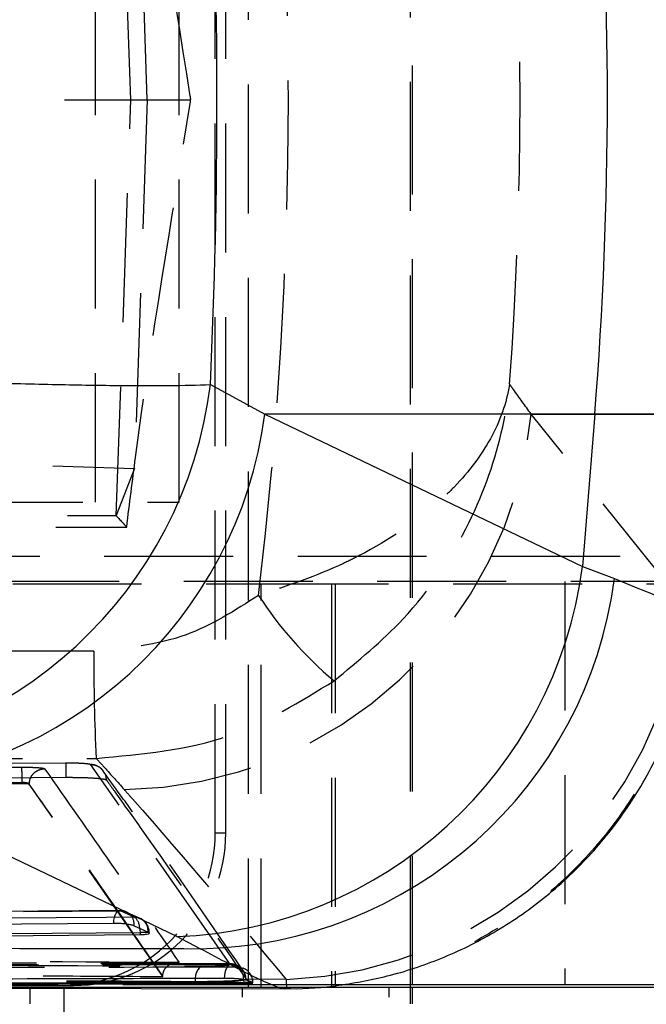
# Model space of a CAD drawing. Extents: x 75 to 757, y 20 to 569.
# Tile 10 of 49: x 258 to 270, y 168 to 188. Entities that reach past the tile are written whole.
import ezdxf

# ---------------------------------------------------------------- set-up
doc = ezdxf.new("R2010")
doc.units = 0
doc.header["$LTSCALE"] = 2
doc.linetypes.add('HIDDEN', pattern=[1.905, 1.27, -0.635])
doc.layers.get('0').update_dxf_attribs({"linetype": 'CONTINUOUS'})
doc.styles.add('SLDTEXTSTYLE0', font='TXT', dxfattribs={"width": 0.75})
doc.dimstyles.new('SLDDIMSTYLE5', dxfattribs={"dimtxt": 7, "dimasz": 6.604, "dimexe": 0, "dimexo": 0.0625, "dimgap": 1.75, "dimtad": 1, "dimdec": 4, "dimlfac": 3, "dimzin": 12, "dimtxsty": 'SLDTEXTSTYLE0', "dimsah": 1, "dimcen": 0.09, "dimazin": 3, "dimtfac": 1, "dimtdec": 0, "dimtofl": 0, "dimtmove": 0, "dimatfit": 3, "dimtolj": 1, "dimtzin": 12})

# ---------------------------------------------------------------- blocks, each defined once
blk = doc.blocks.new('_D_11')
at = {"color": 179, "linetype": 'CONTINUOUS'}
blk.add_line((278.249, 20.483), (201.254, 20.483), dxfattribs=at)
blk.add_arc((291.113, 20.483), 87.86, 61.13595, 180, dxfattribs=at)
for points in [[(333.526, 97.427), (328.084, 101.304), (327.17, 99.489)], [(203.254, 20.483), (204.517, 27.044), (202.486, 27.12)]]:
    blk.add_solid(points, dxfattribs=at)
at = {"color": 179, "linetype": 'CONTINUOUS', "insert": (220.876, 88.368, 0.067), "char_height": 7, "attachment_point": 1, "rotation": 38.642, "style": 'SLDTEXTSTYLE0'}
blk.add_mtext('119°', dxfattribs=at)

msp = doc.modelspace()

# ---------------------------------------------------------------- linework, layer by layer
at = {"color": 7, "linetype": 'HIDDEN'}
for p, q in [((262.537039, 168.66946), (262.537039, 213.169459)), ((265.733135, 168.719459), (265.733135, 203.59946)), ((261.883517, 171.70946), (261.883517, 200.609459)), ((262.092854, 171.70946), (262.092854, 200.609459)), ((265.768134, 176.65946), (265.768134, 195.659459)), ((260.22071, 186.146561), (259.93481, 194.334139)), ((259.528202, 178.22446), (259.528202, 194.094459)), ((261.176528, 178.22446), (261.176528, 194.094459)), ((260.546132, 186.146561), (260.292515, 193.403004)), ((255.107916, 186.146561), (260.546132, 186.146561)), ((259.93481, 177.958983), (260.22071, 186.146561)), ((260.546132, 186.146561), (260.292515, 178.890117)), ((260.546132, 186.146561), (261.399265, 186.146561)), ((261.399265, 186.146561), (261.40096, 186.166354)), ((268.106646, 179.956246), (271.673884, 179.956246)), ((271.112792, 176.210338), (268.106646, 179.956246)), ((254.879239, 179.047119), (260.292515, 178.890117)), ((260.292515, 178.890117), (259.93481, 177.958983)), ((245.308682, 178.22446), (261.176528, 178.22446)), ((243.735361, 177.958983), (259.93481, 177.958983)), ((243.507079, 177.734244), (260.140523, 177.734244)), ((248.268134, 177.15946), (271.468903, 177.15946)), ((271.425159, 176.65946), (248.268134, 176.65946)), ((264.244947, 176.60946), (257.25704, 176.60946)), ((262.78704, 168.66946), (262.78704, 176.60946)), ((264.177041, 176.60946), (264.177041, 168.66946)), ((264.244947, 176.60946), (264.244947, 168.66946)), ((291.969124, 176.60946), (264.244947, 176.60946)), ((265.768134, 168.719459), (265.768134, 176.65946)), ((268.768845, 176.65946), (268.768845, 168.719459)), ((259.495729, 175.291704), (244.07199, 175.254908)), ((244.115624, 173.147857), (259.538182, 173.180438)), ((258.948836, 173.08613), (245.397787, 172.998921)), ((262.173864, 169.135237), (259.43572, 173.053395)), ((258.081082, 172.702506), (246.345467, 172.61821)), ((258.081082, 172.679701), (246.345467, 172.592799)), ((258.081082, 172.702512), (258.081082, 172.679701)), ((258.21992, 172.67256), (258.219949, 172.672607)), ((258.219923, 172.67256), (258.219923, 172.670461)), ((260.851714, 168.884763), (258.219923, 172.670461)), ((262.092854, 171.70946), (261.883517, 171.70946)), ((260.002758, 170.183714), (242.844976, 170.052781)), ((260.024884, 170.179493), (260.298781, 170.052904)), ((260.406481, 170.027408), (260.132575, 170.153979)), ((260.570805, 169.753167), (260.583467, 169.753167)), ((262.177422, 169.130332), (262.173864, 169.135237)), ((260.851714, 168.884763), (260.851772, 168.893866)), ((262.435637, 169.001741), (262.43331, 169.005055)), ((262.439165, 168.996538), (262.435639, 169.001681)), ((246.095027, 168.70946), (259.093262, 168.70946)), ((262.602949, 168.719459), (248.268134, 168.719459)), ((258.901677, 168.66946), (257.25704, 168.66946)), ((258.239272, 160.72946), (258.239272, 168.66946)), ((261.493103, 168.761689), (261.493103, 168.782323)), ((262.423792, 164.669459), (262.423792, 168.66946)), ((262.476256, 168.820245), (262.488245, 168.820245)), ((262.486739, 168.843206), (262.490171, 168.838247)), ((262.490171, 168.838247), (262.488132, 168.829787)), ((263.281593, 168.827407), (262.488132, 168.829787)), ((262.488245, 168.820245), (262.488245, 168.816512)), ((262.622103, 168.761953), (262.622103, 168.765822)), ((262.622103, 168.765822), (262.626562, 168.765822)), ((263.281593, 168.827407), (263.289403, 168.647097)), ((265.310542, 164.669459), (265.310542, 168.66946)), ((265.733135, 160.72946), (265.733135, 168.66946)), ((265.768134, 160.72946), (265.768134, 168.66946)), ((263.289403, 168.647097), (263.254569, 168.648408))]:
    msp.add_line(p, q, dxfattribs=at)
at = {"color": 7, "linetype": 'CONTINUOUS'}
for p, q in [((261.788478, 180.53861), (262.861985, 179.956246)), ((269.358834, 179.956246), (262.861985, 179.956246)), ((262.861985, 179.956246), (269.116714, 176.954689)), ((269.358834, 179.956246), (269.116714, 176.954689)), ((269.116714, 176.954689), (269.747657, 176.71829)), ((261.130284, 169.669386), (254.871793, 172.670554)), ((260.286161, 169.885456), (260.560063, 169.758873)), ((260.402344, 169.703548), (243.133354, 169.571675)), ((260.402344, 169.753167), (260.402344, 169.703548)), ((260.560063, 169.758873), (260.570805, 169.753167)), ((261.585615, 169.433003), (261.130284, 169.669386)), ((244.429469, 168.673062), (263.254472, 168.644385)), ((258.901677, 168.66946), (258.901677, 160.72946)), ((297.277131, 168.66946), (258.901677, 168.66946)), ((262.445356, 168.765822), (262.445356, 168.746039)), ((262.488245, 168.816512), (262.476256, 168.820245)), ((262.622103, 168.761953), (262.488245, 168.816512)), ((272.00688, 168.719459), (262.602949, 168.719459)), ((262.622823, 168.758645), (262.622103, 168.761953)), ((265.733135, 168.66946), (265.733135, 168.719459))]:
    msp.add_line(p, q, dxfattribs=at)
at = {"color": 8, "linetype": 'CONTINUOUS'}
for p, q in [((271.713592, 179.956246), (269.358834, 179.956246)), ((260.570805, 169.753167), (260.402344, 169.753167)), ((262.622103, 168.765822), (262.445356, 168.765822))]:
    msp.add_line(p, q, dxfattribs=at)
at = {"color": 7, "linetype": 'HIDDEN', "flags": 128}
for points in [[(259.682262, 172.930561), (259.682258, 172.930565), (259.682243, 172.930585), (259.682241, 172.930587), (259.682241, 172.930588), (259.682241, 172.930588), (259.682236, 172.930594), (259.602494, 173.006108), (259.55242, 173.033203), (259.506981, 173.049499), (259.45886, 173.060729), (259.348371, 173.07463), (259.17118, 173.084297), (258.984718, 173.08713), (258.933998, 173.086881)], [(242.867156, 170.048881), (243.423912, 170.05313), (245.650932, 170.070115), (254.55901, 170.137953), (260.024884, 170.179493)], [(260.298781, 170.052904), (259.742025, 170.048665), (257.515005, 170.031702), (248.606927, 169.963747), (243.029832, 169.92112)], [(259.883601, 169.93804), (259.890085, 169.994674), (259.900899, 170.046979), (259.915638, 170.092985), (259.933745, 170.130958), (259.95454, 170.15947), (259.977238, 170.177442), (260.000985, 170.184202), (260.024884, 170.179493)], [(262.066835, 168.847871), (262.071212, 168.906243), (262.080101, 168.96134), (262.093163, 169.011063), (262.109901, 169.053519), (262.129677, 169.087089), (262.15174, 169.110495), (262.175247, 169.122848), (262.199304, 169.123673)], [(262.199304, 169.123673), (262.256771, 169.117037), (262.307651, 169.100962)], [(262.330163, 169.069577), (262.387968, 169.062962), (262.435346, 169.048467)], [(262.486739, 168.843206), (262.478964, 168.902035), (262.460311, 168.957186)]]:
    msp.add_lwpolyline(points, dxfattribs=at)
at = {"color": 7, "linetype": 'CONTINUOUS', "flags": 128}
for points in [[(242.725837, 169.807611), (243.282593, 169.811852), (245.50962, 169.828815), (254.417717, 169.896557), (259.883601, 169.93804)], [(243.133354, 169.621406), (251.737568, 169.687133), (260.402344, 169.753167)]]:
    msp.add_lwpolyline(points, dxfattribs=at)
at = {"color": 8, "linetype": 'CONTINUOUS', "flags": 128}
for points in [[(260.397398, 169.834049), (260.40014, 169.805951), (260.402344, 169.753167)], [(262.442763, 168.826716), (262.443097, 168.822614), (262.445356, 168.765822)]]:
    msp.add_lwpolyline(points, dxfattribs=at)
at = {"color": 7, "linetype": 'CONTINUOUS'}
for centre, radius, start, end in [((192.354205, 186.166354), 77.254633, 355.38930814, 4.61069186), ((253.47062, 181.560647), 8.380413, 272.1987566, 352.9950283), ((254.555625, 181.041547), 8.376962, 272.1629981, 352.5559571), ((260.809154, 178.041588), 8.378359, 272.1965982, 352.5461847), ((261.448092, 177.801875), 8.370002, 270.9414355, 352.5615846)]:
    msp.add_arc(centre, radius, start, end, dxfattribs=at)
at = {"color": 7, "linetype": 'HIDDEN'}
for centre, radius, start, end in [((259.994518, 180.714975), 8.147533, 270.6685921, 354.6566609), ((268.951606, 180.387074), 7.388695, 212.7540917, 230.2280974), ((263.000117, 176.97078), 8.148237, 271.9796391, 354.6450209), ((295.38145, 174.957236), 35.88728, 179.4659966, 182.8379035), ((248.64535, 172.6817), 9.435754, 0.1263757, 1.9700855), ((258.883722, 171.709255), 2.999795, 270.0038665, 0.0039069), ((259.093059, 171.709255), 2.999795, 270.0038665, 0.0039069), ((260.005067, 169.879756), 0.3045, 65.1951958, 90.4350354), ((260.019582, 169.91168), 0.267866, 354.3818137, 88.8657977), ((260.293481, 169.785088), 0.267868, 354.3836376, 88.866272), ((260.088791, 169.826635), 0.308697, 1.3762594, 47.1370856), ((260.278967, 169.753167), 0.3045, 0, 65.1945693), ((261.802603, 168.838286), 0.314519, 128.0354495, 190.2494092), ((262.184447, 168.832797), 0.302625, 27.466866, 92.0039988), ((262.187817, 168.827736), 0.302775, 35.064915, 91.967443), ((262.18968, 168.820244), 0.3045, 67.2055203, 90.1576818), ((262.190587, 168.827202), 0.297739, 358.6611396, 66.8478492), ((262.162505, 168.84431), 0.28081, 356.4077903, 53.3410765), ((262.322557, 168.770921), 0.299589, 359.024823, 67.8841989), ((262.322067, 168.765821), 0.3045, 0, 68.159941), ((262.188167, 168.828295), 0.302168, 1.8873925, 33.8339086)]:
    msp.add_arc(centre, radius, start, end, dxfattribs=at)
for centre, major_axis, ratio, start_param, end_param in [((201.162531, 186.166354), (0, 71.253), 0.872428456, 4.574742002, 4.849504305), ((201.162531, 186.166354), (0, 71.253), 0.936475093, 4.633462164, 4.790762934), ((261.093632, 176.759072), (-1.15879, 1.199959), 0.008529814, 0.003972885, 0.613885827)]:
    msp.add_ellipse(centre, major_axis=major_axis, ratio=ratio, start_param=start_param, end_param=end_param, dxfattribs=at)
at = {"color": 7, "linetype": 'CONTINUOUS'}
msp.add_ellipse((220.332988, 186.166354), major_axis=(0, 71.253), ratio=0.583630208, start_param=4.633324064, end_param=4.792985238, dxfattribs=at)
at = {"color": 7, "linetype": 'HIDDEN'}
for points, knots in [([(261.40096, 186.166354), (261.398228, 186.18395), (261.034525, 188.526787), (260.543711, 191.324628), (260.200149, 194.103536), (260.143468, 194.562002)], [0, 0, 0, 0, 0.006279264, 0.836055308, 1, 1, 1, 1]), ([(260.140523, 177.734244), (260.196888, 178.191695), (260.540786, 180.982715), (261.03302, 183.786115), (261.397558, 186.135563), (261.399265, 186.146561)], [0, 0, 0, 0, 0.163259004, 0.99608309, 1, 1, 1, 1]), ([(267.681464, 180.548419), (267.680879, 180.544771), (267.622769, 180.182402), (267.375877, 179.484126), (266.805474, 178.72355), (265.983268, 177.930908), (265.223478, 177.41962), (264.000553, 176.810317), (263.312349, 176.581006), (262.737711, 176.389535)], [0, 0, 0, 0, 0.002102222, 0.20882006, 0.403302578, 0.467803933, 0.730729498, 0.775164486, 1, 1, 1, 1]), ([(264.224816, 174.708143), (264.697787, 175.096489), (265.781294, 175.98613), (266.933905, 177.726698), (267.468481, 179.240096), (267.628749, 180.127907), (267.664213, 180.395361), (267.675186, 180.490353), (267.678633, 180.521986), (267.680134, 180.535837), (267.680851, 180.542618), (267.681464, 180.548419)], [0, 0, 0, 0, 0.25418699, 0.582303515, 0.873508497, 0.954302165, 0.983186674, 0.993787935, 0.996955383, 0.99739532, 1, 1, 1, 1]), ([(268.106646, 179.956246), (267.990485, 180.118902), (267.849273, 180.316634), (267.706748, 180.513496), (267.681464, 180.548419)], [0, 0, 0, 0, 0.822602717, 1, 1, 1, 1]), ([(262.737711, 176.389535), (262.276214, 176.092422), (261.291733, 175.458611), (260.118815, 175.349609), (259.495729, 175.291704)], [0, 0, 0, 0, 0.468772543, 1, 1, 1, 1]), ([(271.333394, 176.057579), (271.272272, 175.611201), (271.148255, 174.7055), (270.679551, 173.416696), (270.012124, 172.209023), (269.153201, 171.145851), (268.145044, 170.231829), (267.372823, 169.787648), (266.990829, 169.567925)], [0, 0, 0, 0, 0.165646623, 0.336097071, 0.501743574, 0.672193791, 0.837843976, 1, 1, 1, 1]), ([(259.538182, 173.180438), (260.436457, 173.260572), (262.121145, 173.410862), (263.555335, 174.295291), (264.224816, 174.708143)], [0, 0, 0, 0, 0.533199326, 1, 1, 1, 1]), ([(259.538182, 173.180438), (259.593222, 173.120092), (259.778896, 172.916517), (259.961275, 172.711935), (260.089591, 172.567997)], [0, 0, 0, 0, 0.296430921, 1, 1, 1, 1]), ([(246.339466, 172.921546), (246.542442, 172.923174), (247.557322, 172.931313), (251.469326, 172.961755), (255.178383, 172.986641), (258.075527, 173.00608)], [0, 0, 0, 0, 0.0518855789, 0.2594277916, 1, 1, 1, 1]), ([(258.075527, 173.00608), (258.127375, 173.005997), (258.227189, 173.005839), (258.359928, 173.000682), (258.459913, 172.992713), (258.511191, 172.983892), (258.519421, 172.978117), (258.522249, 172.976133)], [0, 0, 0, 0, 0.229954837, 0.442687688, 0.66337941, 0.884321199, 1, 1, 1, 1]), ([(258.219949, 172.672607), (258.224636, 172.712133), (258.23401, 172.791185), (258.303898, 172.891109), (258.403583, 172.961443), (258.482694, 172.971236), (258.522249, 172.976133)], [0, 0, 0, 0, 0.2499993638, 0.5000009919, 0.7500004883, 1, 1, 1, 1]), ([(258.522249, 172.976133), (258.959839, 172.351654), (259.844884, 171.088618), (260.727492, 169.80644), (261.173715, 169.158205)], [0, 0, 0, 0, 0.494426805, 1, 1, 1, 1]), ([(258.947318, 172.80687), (258.947233, 172.819577), (258.94701, 172.853034), (258.946804, 172.905326), (258.946744, 172.960201), (258.946865, 173.007562), (258.947157, 173.045455), (258.9476, 173.072), (258.948161, 173.087226), (258.948611, 173.086495), (258.948836, 173.08613)], [0, 0, 0, 0, 0.0804449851, 0.2118072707, 0.3431796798, 0.4745313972, 0.6059118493, 0.7372723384, 0.8686367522, 1, 1, 1, 1]), ([(259.43573, 173.053395), (259.431251, 173.056151), (259.420115, 173.063005), (259.353852, 173.072866), (259.237689, 173.081206), (259.095752, 173.085973), (258.995232, 173.086081), (258.948836, 173.086131)], [0, 0, 0, 0, 0.148683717, 0.369707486, 0.590402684, 0.810945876, 1, 1, 1, 1]), ([(259.677603, 172.927439), (259.669675, 172.94055), (259.641137, 172.987744), (259.554451, 173.039679), (259.475316, 173.048805), (259.435748, 173.053368)], [0, 0, 0, 0, 0.161320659, 0.580657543, 1, 1, 1, 1]), ([(259.741248, 172.753457), (259.737823, 172.792948), (259.732226, 172.85749), (259.692876, 172.90788), (259.677603, 172.927439)], [0, 0, 0, 0, 0.611864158, 1, 1, 1, 1]), ([(262.431852, 168.999204), (261.658957, 170.12421), (260.746398, 171.452507), (259.825049, 172.724581), (259.684041, 172.919266)], [0, 0, 0, 0, 0.846953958, 1, 1, 1, 1]), ([(245.395887, 172.723555), (245.571687, 172.724778), (246.559404, 172.731653), (251.076531, 172.7622), (255.417865, 172.786839), (258.947281, 172.80687)], [0, 0, 0, 0, 0.038918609, 0.218660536, 1, 1, 1, 1]), ([(258.947281, 172.80687), (259.035836, 172.806657), (259.212929, 172.806231), (259.450037, 172.797049), (259.630171, 172.78271), (259.72158, 172.767128), (259.736211, 172.756958), (259.741248, 172.753457)], [0, 0, 0, 0, 0.2209577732, 0.4418753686, 0.6627873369, 0.8838978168, 1, 1, 1, 1]), ([(259.741255, 172.753435), (259.752322, 172.737978), (259.807652, 172.660695), (260.039998, 172.335574), (260.946066, 171.060408), (261.80451, 169.82501), (262.486739, 168.843206)], [0, 0, 0, 0, 0.012056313, 0.060281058, 0.25318069, 1, 1, 1, 1]), ([(258.219949, 172.672607), (258.219941, 172.672648), (258.219527, 172.674594), (258.216011, 172.680374), (258.200883, 172.689087), (258.169284, 172.697255), (258.127841, 172.702028), (258.096551, 172.702996), (258.081102, 172.702513), (258.081082, 172.702512)], [0, 0, 0, 0, 0.002402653, 0.115901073, 0.338618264, 0.560039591, 0.780296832, 0.999717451, 1, 1, 1, 1]), ([(258.219923, 172.670461), (258.217521, 172.671617), (258.212678, 172.673946), (258.186894, 172.67687), (258.150373, 172.678927), (258.112805, 172.679772), (258.089232, 172.679719), (258.081082, 172.679701)], [0, 0, 0, 0, 0.217749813, 0.438916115, 0.660425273, 0.882586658, 1, 1, 1, 1]), ([(260.851772, 168.893866), (260.851728, 168.89393), (260.413877, 169.529122), (259.538013, 170.797991), (258.659004, 172.048106), (258.219923, 172.67256)], [0, 0, 0, 0, 0.0000503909, 0.5005081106, 1, 1, 1, 1]), ([(260.089591, 172.567997), (260.14505, 172.505366), (261.235771, 171.273615), (262.285366, 170.018604), (263.281593, 168.827407)], [0, 0, 0, 0, 0.050846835, 1, 1, 1, 1]), ([(261.173715, 169.158205), (258.723637, 169.173327), (253.91711, 169.202992), (249.110531, 169.235509), (246.754057, 169.251451)], [0, 0, 0, 0, 0.509739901, 1, 1, 1, 1]), ([(262.188842, 169.124988), (261.388456, 169.122722), (255.468775, 169.10596), (249.549055, 169.095543), (244.429726, 169.086534)], [0, 0, 0, 0, 0.135207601, 1, 1, 1, 1]), ([(244.437925, 169.084729), (247.419069, 169.090111), (252.45458, 169.0992), (258.375033, 169.113441), (261.314345, 169.121305), (262.199304, 169.123673)], [0, 0, 0, 0, 0.503530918, 0.850524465, 1, 1, 1, 1]), ([(262.330163, 169.069577), (259.347847, 169.064017), (254.310427, 169.054626), (248.390509, 169.047109), (245.452902, 169.04426), (244.570415, 169.043405)], [0, 0, 0, 0, 0.503777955, 0.850929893, 1, 1, 1, 1]), ([(262.173864, 169.135237), (260.145357, 169.141462), (254.694884, 169.158191), (249.246806, 169.177335), (245.826344, 169.189354)], [0, 0, 0, 0, 0.372170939, 1, 1, 1, 1]), ([(246.037136, 169.177653), (248.632424, 169.161255), (253.823001, 169.128459), (259.013541, 169.10016), (261.608812, 169.086011)], [0, 0, 0, 0, 0.49999974, 1, 1, 1, 1]), ([(260.851772, 168.893866), (260.853183, 168.913182), (260.856379, 168.956927), (260.883061, 169.024135), (260.942762, 169.100247), (261.043532, 169.153603), (261.128195, 169.162096), (261.17301, 169.158265), (261.173715, 169.158205)], [0, 0, 0, 0, 0.084206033, 0.190691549, 0.358758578, 0.662830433, 0.994693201, 1, 1, 1, 1]), ([(261.608812, 169.086011), (261.654159, 169.086131), (261.743155, 169.086366), (261.8842, 169.091079), (262.009908, 169.09846), (262.108241, 169.108206), (262.171644, 169.119375), (262.175496, 169.12668), (262.177422, 169.130332)], [0, 0, 0, 0, 0.171948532, 0.337457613, 0.503122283, 0.668822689, 0.83438605, 1, 1, 1, 1]), ([(262.199304, 169.123673), (262.216426, 169.11647), (262.262553, 169.097066), (262.304062, 169.080189), (262.330163, 169.069577)], [0, 0, 0, 0, 0.371190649, 1, 1, 1, 1]), ([(261.493103, 168.782323), (258.898108, 168.796533), (253.708119, 168.824953), (248.518102, 168.857889), (245.923094, 168.874356)], [0, 0, 0, 0, 0.499999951, 1, 1, 1, 1]), ([(261.493103, 168.761689), (258.898108, 168.775152), (253.708119, 168.802079), (248.518102, 168.833511), (245.923094, 168.849227)], [0, 0, 0, 0, 0.4999999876, 1, 1, 1, 1]), ([(247.063837, 168.975804), (247.161465, 168.97512), (248.001491, 168.969241), (251.811164, 168.942896), (256.309492, 168.913217), (260.065403, 168.889689), (260.851714, 168.884763)], [0, 0, 0, 0, 0.021242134, 0.182776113, 0.828911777, 1, 1, 1, 1]), ([(262.490116, 168.835455), (262.486325, 168.873257), (262.480514, 168.931221), (262.447963, 168.978292), (262.436641, 168.994665)], [0, 0, 0, 0, 0.652165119, 1, 1, 1, 1]), ([(262.437261, 168.81226), (262.433532, 168.811493), (262.39833, 168.804261), (262.299982, 168.79117), (262.103202, 168.776222), (261.870307, 168.766066), (261.657954, 168.761596), (261.538157, 168.761663), (261.493103, 168.761689)], [0, 0, 0, 0, 0.025176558, 0.237666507, 0.449919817, 0.661600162, 0.872731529, 1, 1, 1, 1]), ([(262.437261, 168.81226), (262.413035, 168.809769), (262.353182, 168.803617), (262.194775, 168.794854), (261.975748, 168.787429), (261.728261, 168.782682), (261.57246, 168.782444), (261.493103, 168.782323)], [0, 0, 0, 0, 0.144396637, 0.356733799, 0.568785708, 0.780363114, 1, 1, 1, 1]), ([(262.488132, 168.829787), (262.483915, 168.827057), (262.474839, 168.821181), (262.450365, 168.815371), (262.437261, 168.81226)], [0, 0, 0, 0, 0.4645483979, 1, 1, 1, 1]), ([(262.622103, 168.765822), (262.595389, 168.776498), (262.552906, 168.793475), (262.505749, 168.812998), (262.488245, 168.820245)], [0, 0, 0, 0, 0.628819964, 1, 1, 1, 1])]:
    msp.add_open_spline(points, degree=3, knots=knots, dxfattribs=at)
at = {"color": 7, "linetype": 'CONTINUOUS'}
for points, knots in [([(248.079154, 180.986887), (248.279655, 180.975126), (249.006922, 180.932463), (250.327288, 180.861777), (252.02745, 180.779287), (253.724583, 180.705106), (255.444576, 180.637836), (257.095776, 180.582376), (258.617308, 180.542062), (259.917122, 180.519959), (261.014808, 180.515861), (261.530588, 180.531027), (261.788478, 180.53861)], [0, 0, 0, 0, 0.039752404, 0.144191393, 0.248629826, 0.351138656, 0.453647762, 0.569709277, 0.67665258, 0.783597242, 0.891798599, 1, 1, 1, 1]), ([(263.254711, 168.651942), (263.294893, 168.6501), (263.649223, 168.633858), (264.352109, 168.704035), (265.367756, 168.893583), (266.417767, 169.249714), (267.455156, 169.769745), (268.432628, 170.453728), (269.312685, 171.287305), (270.091832, 172.287146), (270.721811, 173.423057), (271.140695, 174.648724), (271.342774, 175.533743), (271.356086, 176.001829), (271.357752, 176.060407)], [0, 0, 0, 0, 0.010079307, 0.088879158, 0.174714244, 0.267116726, 0.363544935, 0.462391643, 0.562668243, 0.66377082, 0.776514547, 0.883615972, 0.985435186, 1, 1, 1, 1]), ([(259.883601, 169.93804), (259.889961, 169.938062), (259.927766, 169.938189), (260.003266, 169.935464), (260.105836, 169.926142), (260.196808, 169.91209), (260.256377, 169.897664), (260.278588, 169.88856), (260.286161, 169.885456)], [0, 0, 0, 0, 0.042858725, 0.254745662, 0.466630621, 0.678515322, 0.890386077, 1, 1, 1, 1]), ([(260.570805, 169.753167), (260.577388, 169.747057), (260.590556, 169.734834), (260.565411, 169.719277), (260.509658, 169.708232), (260.44802, 169.704127), (260.40976, 169.703642), (260.402344, 169.703548)], [0, 0, 0, 0, 0.237941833, 0.47597754, 0.711891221, 0.944156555, 1, 1, 1, 1]), ([(242.635626, 169.467639), (245.507987, 169.462091), (251.825914, 169.449887), (258.141388, 169.438961), (261.585615, 169.433003)], [0, 0, 0, 0, 0.454636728, 1, 1, 1, 1]), ([(262.066835, 168.847871), (261.884508, 168.847311), (260.959718, 168.844468), (257.06502, 168.832865), (251.327501, 168.817434), (246.33242, 168.806887), (244.307234, 168.802611)], [0, 0, 0, 0, 0.030799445, 0.156219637, 0.657900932, 1, 1, 1, 1]), ([(244.687538, 168.739315), (247.741751, 168.742621), (253.661035, 168.74903), (259.580296, 168.760345), (262.445356, 168.765822)], [0, 0, 0, 0, 0.5159766, 1, 1, 1, 1]), ([(244.687538, 168.724719), (246.214645, 168.725824), (249.268857, 168.728034), (255.188139, 168.734398), (259.580297, 168.741443), (262.445356, 168.746039)], [0, 0, 0, 0, 0.25798855, 0.515976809, 1, 1, 1, 1]), ([(262.476256, 168.820245), (262.461559, 168.823154), (262.432166, 168.828973), (262.352033, 168.83712), (262.256176, 168.843501), (262.155763, 168.847409), (262.095077, 168.847725), (262.066835, 168.847871)], [0, 0, 0, 0, 0.205315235, 0.41063992, 0.615954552, 0.821272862, 1, 1, 1, 1]), ([(262.445356, 168.746039), (262.47513, 168.746315), (262.534677, 168.746866), (262.59864, 168.750341), (262.615162, 168.75403), (262.623427, 168.755875)], [0, 0, 0, 0, 0.333223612, 0.666446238, 1, 1, 1, 1])]:
    msp.add_open_spline(points, degree=3, knots=knots, dxfattribs=at)
at = {"color": 8, "linetype": 'CONTINUOUS'}
for points, knots in [([(269.747657, 176.71829), (270.174013, 176.545989), (271.038284, 176.196716), (271.396764, 176.058362), (271.360709, 176.060223), (271.356483, 176.060441)], [0, 0, 0, 0, 0.462224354, 0.936981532, 1, 1, 1, 1]), ([(263.254569, 168.648408), (263.242975, 168.647771), (263.182331, 168.644439), (262.750973, 168.811286), (261.977027, 169.224185), (261.585615, 169.433003)], [0, 0, 0, 0, 0.104613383, 0.547171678, 1, 1, 1, 1])]:
    msp.add_open_spline(points, degree=3, knots=knots, dxfattribs=at)

# ---------------------------------------------------------------- dimensions: what is measured, and where the dimension line sits
at = {"color": 179, "linetype": 'CONTINUOUS'}
dim = msp.add_angular_dim_2l(base=(246.431425, 96.13222), line1=((280.249211, 20.482604), (334.915878, 20.482604)), line2=((376.238237, 174.914869), (319.018288, 71.107218)), dimstyle='SLDDIMSTYLE5', dxfattribs=at)
dim.commit()
dim.dimension.update_dxf_attribs({"geometry": '_D_11', "text_midpoint": (236.249211, 89.106677), "dimtype": 162})

doc.saveas('drawing.dxf')
